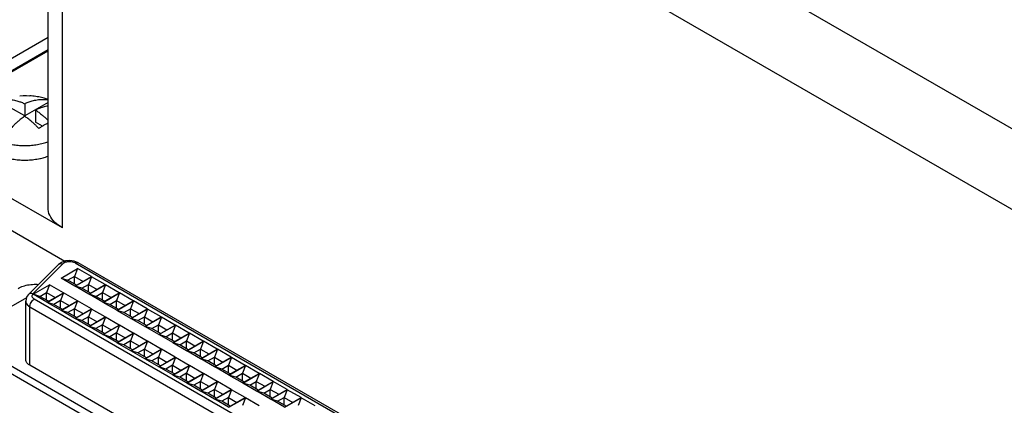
# Model space of a CAD drawing. Header units: inches. Extents: x 0 to 34, y 0 to 22.
# Tile 8 of 32: x 3.9 to 6.4, y 10.9 to 11.9. Entities that reach past the tile are written whole.
import ezdxf

# ---------------------------------------------------------------- set-up
doc = ezdxf.new("R2010")
doc.units = ezdxf.units.IN
doc.header["$LTSCALE"] = 1.87
doc.header["$MEASUREMENT"] = 0
doc.layers.get('0').update_dxf_attribs({"linetype": 'CONTINUOUS'})

msp = doc.modelspace()

# ---------------------------------------------------------------- linework, layer by layer
at = {"color": 7, "linetype": 'CONTINUOUS'}
for p, q in [((3.9925, 11.407), (3.9925, 13.2074)), ((4.1175, 12.942), (6.6277, 11.4926)), ((4.0291, 11.356), (4.0291, 12.7889)), ((4.0291, 12.7889), (6.5394, 11.3395)), ((2.9967, 11.2634), (3.9925, 11.8384)), ((3.9925, 11.8063), (3.0246, 11.2474)), ((3.7109, 11.6418), (3.9925, 11.8044)), ((3.9337, 11.6393), (3.898, 11.66)), ((3.9925, 11.6733), (3.9337, 11.6393)), ((3.9337, 11.6703), (3.9337, 11.6393)), ((3.9612, 11.6544), (3.9612, 11.6234)), ((3.9783, 11.6136), (3.9612, 11.6234)), ((4.0291, 11.356), (3.7109, 11.5397)), ((3.7145, 11.4568), (4.0349, 11.2718)), ((4.0187, 11.2632), (3.9433, 11.1878)), ((4.0299, 11.265), (3.9545, 11.1895)), ((4.0255, 11.2289), (4.0673, 11.253)), ((4.0673, 11.253), (4.0596, 11.2333)), ((4.0608, 11.2673), (5.7885, 10.2698)), ((4.1021, 11.2329), (4.0673, 11.253)), ((5.7964, 10.2706), (4.0687, 11.2681)), ((4.0603, 11.2088), (4.0255, 11.2289)), ((4.0255, 11.2289), (4.0429, 11.2237)), ((4.0596, 11.2333), (4.0429, 11.2237)), ((4.0596, 11.214), (4.0596, 11.2333)), ((4.0596, 11.2333), (4.0812, 11.2209)), ((4.0603, 11.2088), (4.1021, 11.2329)), ((4.0608, 11.2085), (4.1026, 11.2326)), ((4.1026, 11.2326), (4.095, 11.2129)), ((4.1374, 11.2125), (4.1026, 11.2326)), ((3.9548, 11.1881), (3.9965, 11.2122)), ((3.9965, 11.2122), (3.9889, 11.1925)), ((4.0313, 11.1921), (3.9965, 11.2122)), ((4.0645, 11.2112), (4.0429, 11.2237)), ((4.0956, 11.1884), (4.0608, 11.2085)), ((4.0782, 11.2033), (4.0608, 11.2085)), ((4.0782, 11.2033), (4.095, 11.2129)), ((4.0998, 11.1908), (4.0782, 11.2033)), ((4.095, 11.1936), (4.095, 11.2129)), ((4.095, 11.2129), (4.1165, 11.2004)), ((4.0956, 11.1884), (4.1374, 11.2125)), ((4.0962, 11.1881), (4.138, 11.2122)), ((4.138, 11.2122), (4.1303, 11.1925)), ((4.1728, 11.1921), (4.138, 11.2122)), ((3.9379, 11.1793), (3.7805, 11.0884)), ((3.9433, 11.1878), (3.9393, 11.1826)), ((3.9896, 11.168), (3.9548, 11.1881)), ((3.9722, 11.1828), (3.9548, 11.1881)), ((3.9722, 11.1828), (3.9889, 11.1925)), ((3.9938, 11.1704), (3.9722, 11.1828)), ((3.9889, 11.1732), (3.9889, 11.1925)), ((3.9889, 11.1925), (4.0105, 11.18)), ((3.9896, 11.168), (4.0313, 11.1921)), ((3.9901, 11.1677), (4.0319, 11.1918)), ((4.0319, 11.1918), (4.0242, 11.1721)), ((4.0667, 11.1717), (4.0319, 11.1918)), ((4.131, 11.168), (4.0962, 11.1881)), ((4.1136, 11.1828), (4.0962, 11.1881)), ((4.1136, 11.1828), (4.1303, 11.1925)), ((4.1352, 11.1704), (4.1136, 11.1828)), ((4.1303, 11.1732), (4.1303, 11.1925)), ((4.1303, 11.1925), (4.1519, 11.18)), ((4.131, 11.168), (4.1728, 11.1921)), ((4.1316, 11.1677), (4.1733, 11.1918)), ((4.1733, 11.1918), (4.1657, 11.1721)), ((4.2081, 11.1717), (4.1733, 11.1918)), ((3.9361, 11.0231), (3.9361, 11.171)), ((3.9465, 11.0087), (3.9465, 11.1565)), ((3.9465, 11.1565), (5.619, 10.1909)), ((5.6301, 10.2102), (3.9576, 11.1758)), ((4.0249, 11.1476), (3.9901, 11.1677)), ((4.0075, 11.1624), (3.9901, 11.1677)), ((4.0242, 11.1721), (4.0075, 11.1624)), ((4.0291, 11.15), (4.0075, 11.1624)), ((4.0242, 11.1528), (4.0242, 11.1721)), ((4.0242, 11.1721), (4.0458, 11.1596)), ((4.0249, 11.1476), (4.0667, 11.1717)), ((4.0255, 11.1472), (4.0673, 11.1714)), ((4.0673, 11.1714), (4.0596, 11.1517)), ((4.1021, 11.1513), (4.0673, 11.1714)), ((4.1664, 11.1476), (4.1316, 11.1677)), ((4.149, 11.1624), (4.1316, 11.1677)), ((4.149, 11.1624), (4.1657, 11.1721)), ((4.1705, 11.15), (4.149, 11.1624)), ((4.1657, 11.1528), (4.1657, 11.1721)), ((4.1657, 11.1721), (4.1872, 11.1596)), ((4.1664, 11.1476), (4.2081, 11.1717)), ((4.1669, 11.1472), (4.2087, 11.1714)), ((4.2087, 11.1714), (4.201, 11.1517)), ((4.2435, 11.1513), (4.2087, 11.1714)), ((4.0603, 11.1271), (4.0255, 11.1472)), ((4.0429, 11.142), (4.0255, 11.1472)), ((4.0596, 11.1517), (4.0429, 11.142)), ((4.0645, 11.1296), (4.0429, 11.142)), ((4.0596, 11.1324), (4.0596, 11.1517)), ((4.0596, 11.1517), (4.0812, 11.1392)), ((4.0603, 11.1271), (4.1021, 11.1513)), ((4.0608, 11.1268), (4.1026, 11.1509)), ((4.095, 11.1312), (4.0782, 11.1216)), ((4.1026, 11.1509), (4.095, 11.1312)), ((4.095, 11.112), (4.095, 11.1312)), ((4.095, 11.1312), (4.1165, 11.1188)), ((4.0956, 11.1067), (4.1374, 11.1308)), ((4.0962, 11.1064), (4.138, 11.1305)), ((4.1374, 11.1308), (4.1026, 11.1509)), ((4.138, 11.1305), (4.1303, 11.1108)), ((4.1728, 11.1104), (4.138, 11.1305)), ((4.2017, 11.1271), (4.1669, 11.1472)), ((4.1843, 11.142), (4.1669, 11.1472)), ((4.1843, 11.142), (4.201, 11.1517)), ((4.2059, 11.1296), (4.1843, 11.142)), ((4.201, 11.1324), (4.201, 11.1517)), ((4.201, 11.1517), (4.2226, 11.1392)), ((4.2017, 11.1271), (4.2435, 11.1513)), ((4.2023, 11.1268), (4.244, 11.1509)), ((4.2197, 11.1216), (4.2364, 11.1312)), ((4.244, 11.1509), (4.2364, 11.1312)), ((4.2364, 11.112), (4.2364, 11.1312)), ((4.2364, 11.1312), (4.2579, 11.1188)), ((4.2371, 11.1067), (4.2788, 11.1308)), ((4.2376, 11.1064), (4.2794, 11.1305)), ((4.2788, 11.1308), (4.244, 11.1509)), ((4.2794, 11.1305), (4.2717, 11.1108)), ((4.3142, 11.1104), (4.2794, 11.1305)), ((4.0956, 11.1067), (4.0608, 11.1268)), ((4.0782, 11.1216), (4.0608, 11.1268)), ((4.0998, 11.1091), (4.0782, 11.1216)), ((4.131, 11.0863), (4.0962, 11.1064)), ((4.1136, 11.1012), (4.0962, 11.1064)), ((4.1303, 11.1108), (4.1136, 11.1012)), ((4.1303, 11.0915), (4.1303, 11.1108)), ((4.1303, 11.1108), (4.1519, 11.0984)), ((4.131, 11.0863), (4.1728, 11.1104)), ((4.1316, 11.086), (4.1733, 11.1101)), ((4.1733, 11.1101), (4.1657, 11.0904)), ((4.2081, 11.09), (4.1733, 11.1101)), ((4.2371, 11.1067), (4.2023, 11.1268)), ((4.2197, 11.1216), (4.2023, 11.1268)), ((4.2412, 11.1091), (4.2197, 11.1216)), ((4.2724, 11.0863), (4.2376, 11.1064)), ((4.255, 11.1012), (4.2376, 11.1064)), ((4.255, 11.1012), (4.2717, 11.1108)), ((4.2717, 11.0915), (4.2717, 11.1108)), ((4.2717, 11.1108), (4.2933, 11.0984)), ((4.2724, 11.0863), (4.3142, 11.1104)), ((4.273, 11.086), (4.3147, 11.1101)), ((4.3147, 11.1101), (4.3071, 11.0904)), ((4.3495, 11.09), (4.3147, 11.1101)), ((4.1352, 11.0887), (4.1136, 11.1012)), ((4.1664, 11.0659), (4.1316, 11.086)), ((4.149, 11.0808), (4.1316, 11.086)), ((4.1657, 11.0904), (4.149, 11.0808)), ((4.1705, 11.0683), (4.149, 11.0808)), ((4.1657, 11.0711), (4.1657, 11.0904)), ((4.1657, 11.0904), (4.1872, 11.078)), ((4.1664, 11.0659), (4.2081, 11.09)), ((4.1669, 11.0656), (4.2087, 11.0897)), ((4.2087, 11.0897), (4.201, 11.07)), ((4.2435, 11.0696), (4.2087, 11.0897)), ((4.2766, 11.0887), (4.255, 11.1012)), ((4.3078, 11.0659), (4.273, 11.086)), ((4.2904, 11.0808), (4.273, 11.086)), ((4.2904, 11.0808), (4.3071, 11.0904)), ((4.312, 11.0683), (4.2904, 11.0808)), ((4.3071, 11.0711), (4.3071, 11.0904)), ((4.3071, 11.0904), (4.3287, 11.078)), ((4.3078, 11.0659), (4.3495, 11.09)), ((4.3083, 11.0656), (4.3501, 11.0897)), ((4.3501, 11.0897), (4.3424, 11.07)), ((4.3849, 11.0696), (4.3501, 11.0897)), ((5.7127, 9.9397), (3.7654, 11.0641)), ((3.7805, 11.0756), (5.7348, 9.9472)), ((4.2017, 11.0455), (4.1669, 11.0656)), ((4.1843, 11.0604), (4.1669, 11.0656)), ((4.201, 11.07), (4.1843, 11.0604)), ((4.2059, 11.0479), (4.1843, 11.0604)), ((4.201, 11.0507), (4.201, 11.07)), ((4.201, 11.07), (4.2226, 11.0575)), ((4.2017, 11.0455), (4.2435, 11.0696)), ((4.2023, 11.0452), (4.244, 11.0693)), ((4.244, 11.0693), (4.2364, 11.0496)), ((4.2788, 11.0492), (4.244, 11.0693)), ((4.3431, 11.0455), (4.3083, 11.0656)), ((4.3257, 11.0604), (4.3083, 11.0656)), ((4.3257, 11.0604), (4.3424, 11.07)), ((4.3473, 11.0479), (4.3257, 11.0604)), ((4.3424, 11.0507), (4.3424, 11.07)), ((4.3424, 11.07), (4.364, 11.0575)), ((4.3431, 11.0455), (4.3849, 11.0696)), ((4.3437, 11.0452), (4.3854, 11.0693)), ((4.3854, 11.0693), (4.3778, 11.0496)), ((4.4202, 11.0492), (4.3854, 11.0693)), ((4.2371, 11.0251), (4.2023, 11.0452)), ((4.2197, 11.0399), (4.2023, 11.0452)), ((4.2364, 11.0496), (4.2197, 11.0399)), ((4.2412, 11.0275), (4.2197, 11.0399)), ((4.2364, 11.0303), (4.2364, 11.0496)), ((4.2364, 11.0496), (4.2579, 11.0371)), ((4.2371, 11.0251), (4.2788, 11.0492)), ((4.2376, 11.0248), (4.2794, 11.0489)), ((4.2717, 11.0292), (4.255, 11.0195)), ((4.2794, 11.0489), (4.2717, 11.0292)), ((4.2717, 11.0099), (4.2717, 11.0292)), ((4.2717, 11.0292), (4.2933, 11.0167)), ((4.3142, 11.0288), (4.2794, 11.0489)), ((4.3785, 11.0251), (4.3437, 11.0452)), ((4.3611, 11.0399), (4.3437, 11.0452)), ((4.3611, 11.0399), (4.3778, 11.0496)), ((4.3827, 11.0275), (4.3611, 11.0399)), ((4.3778, 11.0303), (4.3778, 11.0496)), ((4.3778, 11.0496), (4.3994, 11.0371)), ((4.3785, 11.0251), (4.4202, 11.0492)), ((4.379, 11.0248), (4.4208, 11.0489)), ((4.3964, 11.0195), (4.4131, 11.0292)), ((4.4208, 11.0489), (4.4131, 11.0292)), ((4.4131, 11.0099), (4.4131, 11.0292)), ((4.4131, 11.0292), (4.4347, 11.0167)), ((4.4556, 11.0288), (4.4208, 11.0489)), ((5.619, 10.043), (3.9465, 11.0087)), ((4.2724, 11.0047), (4.2376, 11.0248)), ((4.255, 11.0195), (4.2376, 11.0248)), ((4.2766, 11.0071), (4.255, 11.0195)), ((4.2724, 11.0047), (4.3142, 11.0288)), ((4.273, 11.0043), (4.3147, 11.0285)), ((4.3078, 10.9843), (4.273, 11.0043)), ((4.2904, 10.9991), (4.273, 11.0043)), ((4.3071, 11.0088), (4.2904, 10.9991)), ((4.3147, 11.0285), (4.3071, 11.0088)), ((4.3071, 10.9895), (4.3071, 11.0088)), ((4.3071, 11.0088), (4.3287, 10.9963)), ((4.3078, 10.9843), (4.3495, 11.0084)), ((4.3083, 10.9839), (4.3501, 11.008)), ((4.3495, 11.0084), (4.3147, 11.0285)), ((4.3501, 11.008), (4.3424, 10.9884)), ((4.3849, 10.9879), (4.3501, 11.008)), ((4.4138, 11.0047), (4.379, 11.0248)), ((4.3964, 11.0195), (4.379, 11.0248)), ((4.418, 11.0071), (4.3964, 11.0195)), ((4.4138, 11.0047), (4.4556, 11.0288)), ((4.4144, 11.0043), (4.4562, 11.0285)), ((4.4492, 10.9843), (4.4144, 11.0043)), ((4.4318, 10.9991), (4.4144, 11.0043)), ((4.4318, 10.9991), (4.4485, 11.0088)), ((4.4562, 11.0285), (4.4485, 11.0088)), ((4.4485, 10.9895), (4.4485, 11.0088)), ((4.4485, 11.0088), (4.4701, 10.9963)), ((4.4492, 10.9843), (4.491, 11.0084)), ((4.4498, 10.9839), (4.4915, 11.008)), ((4.491, 11.0084), (4.4562, 11.0285)), ((4.4915, 11.008), (4.4839, 10.9884)), ((4.5263, 10.9879), (4.4915, 11.008)), ((4.312, 10.9867), (4.2904, 10.9991)), ((4.3431, 10.9638), (4.3083, 10.9839)), ((4.3257, 10.9787), (4.3083, 10.9839)), ((4.3424, 10.9884), (4.3257, 10.9787)), ((4.3424, 10.9691), (4.3424, 10.9884)), ((4.3424, 10.9884), (4.364, 10.9759)), ((4.3431, 10.9638), (4.3849, 10.9879)), ((4.3437, 10.9635), (4.3854, 10.9876)), ((4.3854, 10.9876), (4.3778, 10.9679)), ((4.4202, 10.9675), (4.3854, 10.9876)), ((4.4534, 10.9867), (4.4318, 10.9991)), ((4.4846, 10.9638), (4.4498, 10.9839)), ((4.4672, 10.9787), (4.4498, 10.9839)), ((4.4672, 10.9787), (4.4839, 10.9884)), ((4.4839, 10.9691), (4.4839, 10.9884)), ((4.4839, 10.9884), (4.5054, 10.9759)), ((4.4846, 10.9638), (4.5263, 10.9879)), ((4.4851, 10.9635), (4.5269, 10.9876)), ((4.5269, 10.9876), (4.5192, 10.9679)), ((4.5617, 10.9675), (4.5269, 10.9876)), ((4.3473, 10.9662), (4.3257, 10.9787)), ((4.3785, 10.9434), (4.3437, 10.9635)), ((4.3611, 10.9583), (4.3437, 10.9635)), ((4.3778, 10.9679), (4.3611, 10.9583)), ((4.3827, 10.9458), (4.3611, 10.9583)), ((4.3778, 10.9486), (4.3778, 10.9679)), ((4.3778, 10.9679), (4.3994, 10.9555)), ((4.3785, 10.9434), (4.4202, 10.9675)), ((4.379, 10.9431), (4.4208, 10.9672)), ((4.4208, 10.9672), (4.4131, 10.9475)), ((4.4556, 10.9471), (4.4208, 10.9672)), ((4.4887, 10.9662), (4.4672, 10.9787)), ((4.5199, 10.9434), (4.4851, 10.9635)), ((4.5025, 10.9583), (4.4851, 10.9635)), ((4.5025, 10.9583), (4.5192, 10.9679)), ((4.5241, 10.9458), (4.5025, 10.9583)), ((4.5192, 10.9486), (4.5192, 10.9679)), ((4.5192, 10.9679), (4.5408, 10.9555)), ((4.5199, 10.9434), (4.5617, 10.9675)), ((4.5205, 10.9431), (4.5622, 10.9672)), ((4.5622, 10.9672), (4.5546, 10.9475)), ((4.597, 10.9471), (4.5622, 10.9672)), ((4.4138, 10.923), (4.379, 10.9431)), ((4.3964, 10.9379), (4.379, 10.9431)), ((4.4131, 10.9475), (4.3964, 10.9379)), ((4.418, 10.9254), (4.3964, 10.9379)), ((4.4131, 10.9282), (4.4131, 10.9475)), ((4.4131, 10.9475), (4.4347, 10.9351)), ((4.4138, 10.923), (4.4556, 10.9471)), ((4.4144, 10.9227), (4.4562, 10.9468)), ((4.4562, 10.9468), (4.4485, 10.9271)), ((4.491, 10.9267), (4.4562, 10.9468)), ((4.5553, 10.923), (4.5205, 10.9431)), ((4.5379, 10.9379), (4.5205, 10.9431)), ((4.5379, 10.9379), (4.5546, 10.9475)), ((4.5594, 10.9254), (4.5379, 10.9379)), ((4.5546, 10.9282), (4.5546, 10.9475)), ((4.5546, 10.9475), (4.5761, 10.9351)), ((4.5553, 10.923), (4.597, 10.9471)), ((4.5558, 10.9227), (4.5976, 10.9468)), ((4.5976, 10.9468), (4.5899, 10.9271)), ((4.6324, 10.9267), (4.5976, 10.9468)), ((4.4492, 10.9026), (4.4144, 10.9227)), ((4.4318, 10.9175), (4.4144, 10.9227)), ((4.4485, 10.9271), (4.4318, 10.9175)), ((4.4534, 10.905), (4.4318, 10.9175)), ((4.4485, 10.9078), (4.4485, 10.9271)), ((4.4485, 10.9271), (4.4701, 10.9147)), ((4.4492, 10.9026), (4.491, 10.9267)), ((4.4498, 10.9023), (4.4915, 10.9264)), ((4.4915, 10.9264), (4.4839, 10.9067)), ((4.5263, 10.9063), (4.4915, 10.9264)), ((4.5906, 10.9026), (4.5558, 10.9227)), ((4.5732, 10.9175), (4.5558, 10.9227)), ((4.5732, 10.9175), (4.5899, 10.9271)), ((4.5948, 10.905), (4.5732, 10.9175)), ((4.5899, 10.9078), (4.5899, 10.9271)), ((4.5899, 10.9271), (4.6115, 10.9147)), ((4.5906, 10.9026), (4.6324, 10.9267)), ((4.5912, 10.9023), (4.6329, 10.9264)), ((4.6329, 10.9264), (4.6253, 10.9067)), ((4.6677, 10.9063), (4.6329, 10.9264))]:
    msp.add_line(p, q, dxfattribs=at)
for points in [[(3.9209, 11.6903), (3.9294, 11.6907), (3.9379, 11.6907), (3.9464, 11.6903)], [(4.0368, 11.2725), (4.0267, 11.2689), (4.0187, 11.2632)], [(4.0687, 11.2681), (4.0586, 11.2721), (4.0477, 11.2735), (4.0368, 11.2725)], [(3.9393, 11.1826), (3.9369, 11.1769), (3.9361, 11.171)]]:
    msp.add_lwpolyline(points, dxfattribs=at)
for points, knots in [([(3.898, 11.6807), (3.9001, 11.6805), (3.9043, 11.6799), (3.9104, 11.6786), (3.9159, 11.6771), (3.9209, 11.6755), (3.9255, 11.6738), (3.9297, 11.6721), (3.9324, 11.6709), (3.9337, 11.6703)], [0, 0, 0, 0, 0.176223, 0.34097, 0.494429, 0.636284, 0.76695, 0.887696, 1, 1, 1, 1]), ([(3.9337, 11.6703), (3.9351, 11.671), (3.938, 11.6723), (3.9425, 11.6741), (3.9474, 11.6758), (3.9527, 11.6774), (3.9585, 11.679), (3.965, 11.6802), (3.972, 11.6811), (3.9796, 11.6814), (3.9865, 11.6811), (3.9909, 11.6805), (3.9925, 11.6802)], [0, 0, 0, 0, 0.078396, 0.157366, 0.240791, 0.33183, 0.432231, 0.541443, 0.658213, 0.782664, 0.91594, 1, 1, 1, 1]), ([(3.9926, 11.6808), (3.9894, 11.682), (3.9816, 11.6845), (3.9688, 11.6876), (3.9566, 11.6895), (3.949, 11.6901), (3.9464, 11.6903)], [0, 0, 0, 0, 0.213284, 0.518973, 0.834095, 1, 1, 1, 1]), ([(3.9925, 11.6642), (3.9925, 11.6642), (3.9903, 11.6639), (3.9861, 11.663), (3.9802, 11.6615), (3.9749, 11.6599), (3.9701, 11.6581), (3.9656, 11.6563), (3.9627, 11.6551), (3.9612, 11.6544)], [0, 0, 0, 0, 0.002675, 0.203129, 0.388086, 0.556296, 0.711, 0.856947, 1, 1, 1, 1]), ([(3.9612, 11.6544), (3.9625, 11.6535), (3.9652, 11.6516), (3.9694, 11.6484), (3.9741, 11.6448), (3.9791, 11.6406), (3.9847, 11.6356), (3.9892, 11.6314), (3.9918, 11.6288), (3.9925, 11.6281)], [0, 0, 0, 0, 0.115211, 0.242844, 0.385527, 0.546013, 0.72643, 0.928264, 1, 1, 1, 1]), ([(3.9337, 11.6385), (3.9322, 11.6375), (3.9292, 11.6354), (3.9247, 11.6319), (3.9199, 11.6281), (3.9146, 11.6236), (3.9087, 11.6183), (3.9022, 11.612), (3.8951, 11.6048), (3.8875, 11.5963), (3.8794, 11.5865), (3.874, 11.5794), (3.8713, 11.5756)], [0, 0, 0, 0, 0.060131, 0.12272, 0.191135, 0.268593, 0.35754, 0.458634, 0.571854, 0.698375, 0.840345, 1, 1, 1, 1]), ([(3.9694, 11.6077), (3.9672, 11.6099), (3.9631, 11.614), (3.9571, 11.6197), (3.9515, 11.6246), (3.9465, 11.6289), (3.9419, 11.6325), (3.9377, 11.6357), (3.935, 11.6376), (3.9337, 11.6385)], [0, 0, 0, 0, 0.195437, 0.370375, 0.52675, 0.665849, 0.789518, 0.900143, 1, 1, 1, 1]), ([(3.9694, 11.6077), (3.9716, 11.6093), (3.9762, 11.6123), (3.9831, 11.6165), (3.9885, 11.6195), (3.9917, 11.6211), (3.9925, 11.6215)], [0, 0, 0, 0, 0.307089, 0.607746, 0.900123, 1, 1, 1, 1]), ([(3.8713, 11.5756), (3.8755, 11.5738), (3.8845, 11.5708), (3.8985, 11.5674), (3.9132, 11.5652), (3.9282, 11.5642), (3.9434, 11.5643), (3.9584, 11.5657), (3.9729, 11.5683), (3.9843, 11.5713), (3.9907, 11.5735), (3.9926, 11.5742)], [0, 0, 0, 0, 0.111778, 0.228482, 0.348788, 0.471219, 0.594216, 0.716195, 0.835614, 0.951034, 1, 1, 1, 1]), ([(3.8936, 11.5319), (3.8942, 11.5318), (3.8998, 11.5306), (3.9105, 11.5288), (3.9259, 11.5275), (3.9414, 11.5275), (3.9569, 11.5288), (3.9676, 11.5306), (3.9731, 11.5318), (3.9737, 11.5319)], [0, 0, 0, 0, 0.02221, 0.210734, 0.403141, 0.59686, 0.789266, 0.97779, 1, 1, 1, 1]), ([(3.9737, 11.5319), (3.9779, 11.5329), (3.9842, 11.5346), (3.9904, 11.5367), (3.9926, 11.5375)], [0, 0, 0, 0, 0.655113, 1, 1, 1, 1]), ([(4.0291, 11.356), (4.0219, 11.3601), (4.0093, 11.3693), (3.9958, 11.387), (3.9925, 11.4006), (3.9925, 11.407)], [0, 0, 0, 0, 0.379876, 0.707214, 1, 1, 1, 1]), ([(4.0188, 11.2632), (4.0192, 11.2636), (4.0208, 11.265), (4.0248, 11.2661), (4.0282, 11.2655), (4.0299, 11.265)], [0, 0, 0, 0, 0.145466, 0.539526, 1, 1, 1, 1]), ([(4.0389, 11.2697), (4.0374, 11.2693), (4.0342, 11.2681), (4.0312, 11.2663), (4.0299, 11.265)], [0, 0, 0, 0, 0.453626, 1, 1, 1, 1]), ([(4.0608, 11.2673), (4.059, 11.2684), (4.0548, 11.27), (4.0479, 11.2709), (4.0425, 11.2705), (4.0395, 11.2698), (4.0389, 11.2697)], [0, 0, 0, 0, 0.281406, 0.59482, 0.912288, 1, 1, 1, 1]), ([(4.0608, 11.2673), (4.0621, 11.2681), (4.0647, 11.2691), (4.0676, 11.2687), (4.0687, 11.2681), (4.0687, 11.2681)], [0, 0, 0, 0, 0.544137, 0.983345, 1, 1, 1, 1]), ([(3.9167, 11.2029), (3.9208, 11.2053), (3.93, 11.2092), (3.9451, 11.2128), (3.9582, 11.2137), (3.9661, 11.2135), (3.9685, 11.2133)], [0, 0, 0, 0, 0.266583, 0.558422, 0.863891, 1, 1, 1, 1]), ([(3.9545, 11.1895), (3.9528, 11.1901), (3.9496, 11.1907), (3.9456, 11.1897), (3.9438, 11.1883), (3.9434, 11.1878)], [0, 0, 0, 0, 0.443219, 0.826963, 1, 1, 1, 1]), ([(3.9545, 11.1895), (3.9535, 11.1886), (3.9519, 11.1864), (3.9517, 11.1822), (3.9538, 11.1784), (3.9562, 11.1766), (3.9576, 11.1758)], [0, 0, 0, 0, 0.248451, 0.471302, 0.711959, 1, 1, 1, 1]), ([(3.9361, 11.171), (3.9361, 11.1693), (3.937, 11.1655), (3.9408, 11.1604), (3.9444, 11.1577), (3.9465, 11.1565)], [0, 0, 0, 0, 0.282154, 0.611317, 1, 1, 1, 1]), ([(3.9465, 11.1565), (3.9465, 11.1583), (3.9471, 11.1621), (3.9495, 11.1675), (3.9529, 11.1723), (3.956, 11.1749), (3.9576, 11.1758)], [0, 0, 0, 0, 0.233918, 0.489675, 0.75523, 1, 1, 1, 1]), ([(3.9465, 11.0087), (3.9445, 11.0098), (3.9409, 11.0124), (3.9371, 11.0174), (3.9361, 11.0213), (3.9361, 11.0231)], [0, 0, 0, 0, 0.374372, 0.705581, 1, 1, 1, 1])]:
    msp.add_open_spline(points, degree=3, knots=knots, dxfattribs=at)

doc.saveas('drawing.dxf')
